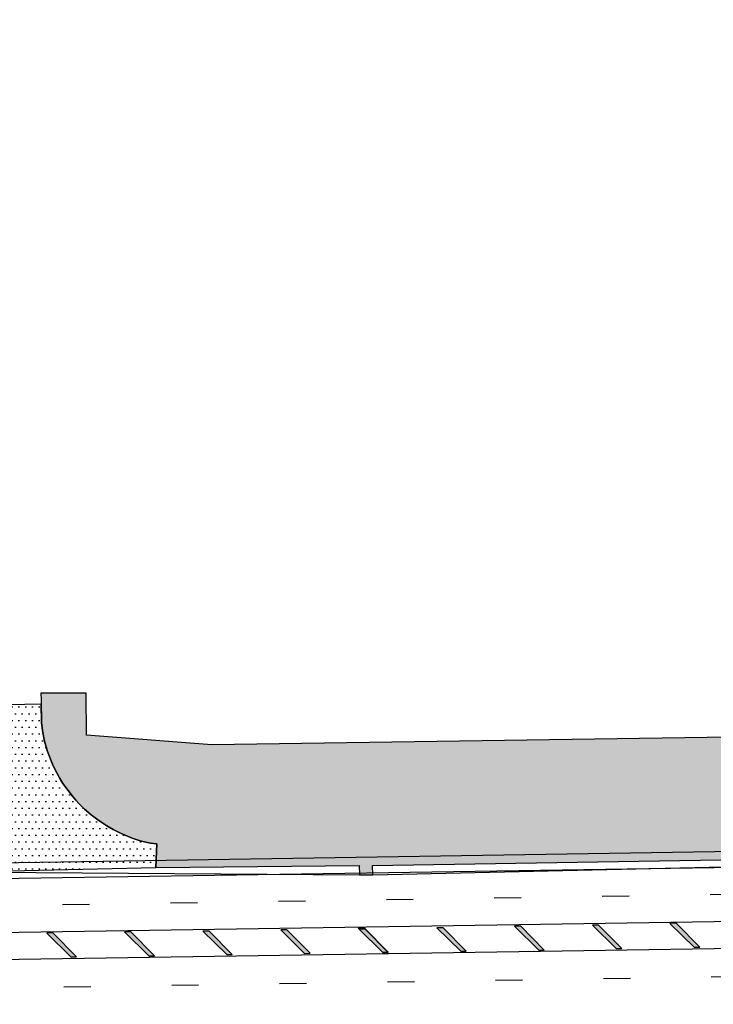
# Model space of a CAD drawing. Extents: x 2474761 to 2485264, y 499455 to 501118.
# Tile 14 of 30: x 2478977 to 2479234, y 500062 to 500427. Entities that reach past the tile are written whole.
import ezdxf

# ---------------------------------------------------------------- set-up
doc = ezdxf.new("R2010")
doc.units = 21
doc.header["$MEASUREMENT"] = 0
for name, pattern in [('dsolidcl', [0]), ('lane', [40, 10, -30]), ('motdrum40', [0])]:
    doc.linetypes.add(name, pattern=pattern)
for name, color, linetype in [('MT_P_Channelizing_Line', 7, 'Continuous'), ('MT_P_CL_Double_Solid', 2, 'dsolidcl'), ('MT_P_Lane_Line', 7, 'lane'), ('MT_P_Work_Area', 7, 'Continuous'), ('PM_P_Transverse_Line', 7, 'Continuous')]:
    doc.layers.add(name, color=color, linetype=linetype)
doc.layers.add('SC_Scratch1', color=7, linetype='Continuous', plot=False)
pattern_1 = [(0, (0, 0), (1.25, 2.5), [0, -2.5])]

msp = doc.modelspace()

# ---------------------------------------------------------------- hatches: boundary and pattern name
at = {"layer": 'MT_P_Work_Area'}
h = msp.add_hatch(dxfattribs=at)
h.set_pattern_fill('DOTS', color=256, scale=2, style=0)
h.set_pattern_definition(pattern_1)
h.paths.add_polyline_path([(2478984.37, 500177.62), (2478984.44, 500175.19), (2478984.55, 500166.67), (2478985.12, 500163.02), (2478985.78, 500159.88), (2478986.87, 500156.04), (2478988.66, 500151.36), (2478989.55, 500149.44), (2478991.23, 500146.32), (2478992.56, 500144.2), (2478993.28, 500143.13), (2478994.45, 500141.52), (2478996.08, 500139.46), (2478997.36, 500137.97), (2478998.62, 500136.61), (2479000.59, 500134.67), (2479002.97, 500132.62), (2479005.43, 500130.77), (2479006.92, 500129.75), (2479008.85, 500128.52), (2479011.22, 500127.15), (2479013.9, 500125.77), (2479016.49, 500124.6), (2479018.18, 500123.94), (2479021.22, 500122.95), (2479023.3, 500122.43), (2479024.95, 500122.11), (2479027.31, 500121.77), (2479026.93, 500113.1), (2479102.33, 500113.74), (2479102.44, 500110.28), (2479107.44, 500110.36), (2479107.33, 500113.81), (2479471.77, 500119.7), (2479471.72, 500115.98), (2479476.72, 500116.06), (2479476.77, 500119.83), (2479483.14, 500120.07), (2479512.35, 500126.69), (2479735.18, 500132.55), (2479738.59, 500136.7), (2479741.29, 500137.17), (2479743.65, 500137.87), (2479744.64, 500138.24), (2479746.51, 500139.12), (2479747.73, 500139.8), (2479749.28, 500140.83), (2479750.92, 500142.13), (2479752.66, 500143.82), (2479754.16, 500145.64), (2479755.48, 500147.62), (2479756.28, 500149.09), (2479756.95, 500150.59), (2479757.54, 500152.23), (2479758.07, 500154.15), (2479758.39, 500155.93), (2479758.55, 500157.4), (2479758.61, 500159.02), (2479758.57, 500160.37), (2479758.2, 500163.34), (2479756.97, 500167.5), (2479755.56, 500170.37), (2479753.36, 500173.51), (2479752.13, 500174.87), (2479751.52, 500175.46), (2479750.56, 500176.31), (2479749.47, 500177.17), (2479748.6, 500177.78), (2479740.9, 500182.92), (2479739.44, 500180.89), (2479735.94, 500163.01), (2479704.57, 500157.31), (2479521.93, 500167.53), (2479487.47, 500163.5), (2479456.61, 500164.57), (2479047.78, 500158.43), (2479001.3, 500162.03), (2479001.21, 500177.57), (2478984.9, 500177.63)])
h = msp.add_hatch(dxfattribs=at)
h.set_pattern_fill('DOTS', color=256, scale=2, style=0)
h.set_pattern_definition(pattern_1)
h.paths.add_polyline_path([(2478984.46, 500173.53), (2478954.39, 500172.99), (2478954.36, 500167.5), (2478954.08, 500163.38), (2478953.5, 500159.73), (2478953.28, 500158.68), (2478952.26, 500154.84), (2478951.27, 500151.93), (2478950.05, 500148.94), (2478948.29, 500145.39), (2478946.52, 500142.41), (2478944.31, 500139.3), (2478941.74, 500136.21), (2478940.21, 500134.55), (2478938.57, 500132.97), (2478936.55, 500131.18), (2478935.09, 500130), (2478933.7, 500128.96), (2478930.39, 500126.79), (2478927.39, 500125.09), (2478924.03, 500123.39), (2478921.55, 500122.33), (2478918.48, 500121.28), (2478914.81, 500120.35), (2478910.35, 500119.4), (2478910.43, 500111.25), (2478924.71, 500111.75), (2478946.13, 500105.25), (2478954.55, 500106.73), (2478962.05, 500111.63), (2479026.93, 500113.1), (2479027.31, 500121.77), (2479024.95, 500122.11), (2479023.3, 500122.43), (2479021.22, 500122.95), (2479018.18, 500123.94), (2479016.49, 500124.6), (2479013.9, 500125.77), (2479011.22, 500127.15), (2479008.85, 500128.52), (2479006.92, 500129.75), (2479005.43, 500130.77), (2479002.97, 500132.62), (2479000.59, 500134.67), (2478998.62, 500136.61), (2478997.36, 500137.97), (2478996.08, 500139.46), (2478994.45, 500141.52), (2478993.28, 500143.13), (2478992.56, 500144.2), (2478991.23, 500146.32), (2478989.55, 500149.44), (2478988.66, 500151.36), (2478986.87, 500156.04), (2478985.78, 500159.88), (2478985.12, 500163.02), (2478984.55, 500166.67)])

# ---------------------------------------------------------------- linework, layer by layer
at = {"color": 30, "linetype": 'motdrum40'}
msp.add_line((2479482.06, 500122.64), (2478580.56, 500108.73), dxfattribs=at)
at = {"layer": 'MT_P_Channelizing_Line'}
msp.add_line((2479482.19, 500116.76), (2478580.7, 500102.85), dxfattribs=at)
at = {"layer": 'MT_P_CL_Double_Solid'}
for p, q in [((2479462.51, 500096.49), (2478562.62, 500082.6)), ((2479462.66, 500086.49), (2478562.77, 500072.6))]:
    msp.add_line(p, q, dxfattribs=at)
at = {"layer": 'MT_P_Lane_Line'}
for p, q in [((2479482.36, 500106.79), (2478580.87, 500092.88)), ((2479482.8, 500076.3), (2478581.31, 500062.39))]:
    msp.add_line(p, q, dxfattribs=at)
at = {"layer": 'MT_P_Work_Area', "flags": 128}
for points in [[(2479456.61, 500164.57), (2479047.78, 500158.43), (2479001.3, 500162.03), (2479001.21, 500177.57), (2478984.9, 500177.63), (2478984.37, 500177.62), (2478984.44, 500175.19), (2478984.55, 500166.67), (2478985.12, 500163.02), (2478985.78, 500159.88), (2478986.87, 500156.04), (2478988.66, 500151.36), (2478989.55, 500149.44), (2478991.23, 500146.32), (2478992.56, 500144.2), (2478993.28, 500143.13), (2478994.45, 500141.52), (2478996.08, 500139.46), (2478997.36, 500137.97), (2478998.62, 500136.61), (2479000.59, 500134.67), (2479002.97, 500132.62), (2479005.43, 500130.77), (2479006.92, 500129.75), (2479008.85, 500128.52), (2479011.22, 500127.15), (2479013.9, 500125.77), (2479016.49, 500124.6), (2479018.18, 500123.94), (2479021.22, 500122.95), (2479023.3, 500122.43), (2479024.95, 500122.11), (2479027.31, 500121.77), (2479026.93, 500113.1), (2479102.33, 500113.74), (2479102.44, 500110.28), (2479107.44, 500110.36), (2479107.33, 500113.81), (2479471.77, 500119.7)], [(2478962.05, 500111.63), (2479026.93, 500113.1), (2479027.31, 500121.77), (2479024.95, 500122.11), (2479023.3, 500122.43), (2479021.22, 500122.95), (2479018.18, 500123.94), (2479016.49, 500124.6), (2479013.9, 500125.77), (2479011.22, 500127.15), (2479008.85, 500128.52), (2479006.92, 500129.75), (2479005.43, 500130.77), (2479002.97, 500132.62), (2479000.59, 500134.67), (2478998.62, 500136.61), (2478997.36, 500137.97), (2478996.08, 500139.46), (2478994.45, 500141.52), (2478993.28, 500143.13), (2478992.56, 500144.2), (2478991.23, 500146.32), (2478989.55, 500149.44), (2478988.66, 500151.36), (2478986.87, 500156.04), (2478985.78, 500159.88), (2478985.12, 500163.02), (2478984.55, 500166.67), (2478984.46, 500173.53), (2478954.39, 500172.99)]]:
    msp.add_lwpolyline(points, dxfattribs=at)
at = {"layer": 'PM_P_Transverse_Line', "color": 2, "ltscale": 0.05, "flags": 128}
for points in [[(2479219.82, 500092.38), (2479217.48, 500092.34), (2479226.49, 500083.49), (2479228.52, 500083.52)], [(2478988.86, 500088.82), (2478986.53, 500088.78), (2478995.54, 500079.93), (2478997.57, 500079.96)], [(2479017.73, 500089.26), (2479015.39, 500089.22), (2479024.4, 500080.37), (2479026.43, 500080.4)], [(2479046.69, 500089.49), (2479044.43, 500089.49), (2479053.27, 500080.82), (2479055.27, 500080.85)], [(2479075.56, 500089.94), (2479073.3, 500089.94), (2479082.13, 500081.26), (2479084.13, 500081.29)], [(2479104.32, 500090.6), (2479101.98, 500090.56), (2479111, 500081.71), (2479113.02, 500081.74)], [(2479104.57, 500090.24), (2479102.31, 500090.24), (2479111.14, 500081.56), (2479113.14, 500081.59)], [(2479133.43, 500090.68), (2479131.17, 500090.68), (2479140.01, 500082.01), (2479142.01, 500082.04)], [(2479162.19, 500091.34), (2479159.86, 500091.3), (2479168.87, 500082.45), (2479170.9, 500082.49)], [(2479191.06, 500091.72), (2479188.8, 500091.72), (2479197.63, 500083.05), (2479199.63, 500083.08)]]:
    msp.add_lwpolyline(points, close=True, dxfattribs=at)
at = {"layer": 'PM_P_Transverse_Line', "color": 2, "ltscale": 0.05}
for points in [[(2479219.82, 500092.38), (2479217.48, 500092.34), (2479228.52, 500083.52), (2479226.49, 500083.49)], [(2478988.86, 500088.82), (2478986.53, 500088.78), (2478997.57, 500079.96), (2478995.54, 500079.93)], [(2479017.73, 500089.26), (2479015.39, 500089.22), (2479026.43, 500080.4), (2479024.4, 500080.37)], [(2479046.69, 500089.49), (2479044.43, 500089.49), (2479055.27, 500080.85), (2479053.27, 500080.82)], [(2479075.56, 500089.94), (2479073.3, 500089.94), (2479084.13, 500081.29), (2479082.13, 500081.26)], [(2479104.32, 500090.6), (2479101.98, 500090.56), (2479113.02, 500081.74), (2479111, 500081.71)], [(2479104.57, 500090.24), (2479102.31, 500090.24), (2479113.14, 500081.59), (2479111.14, 500081.56)], [(2479133.43, 500090.68), (2479131.17, 500090.68), (2479142.01, 500082.04), (2479140.01, 500082.01)], [(2479162.19, 500091.34), (2479159.86, 500091.3), (2479170.9, 500082.49), (2479168.87, 500082.45)], [(2479191.06, 500091.72), (2479188.8, 500091.72), (2479199.63, 500083.08), (2479197.63, 500083.05)]]:
    msp.add_solid(points, dxfattribs=at)
at = {"layer": 'SC_Scratch1', "flags": 128}
msp.add_lwpolyline([(2477285, 500067.47), (2477605.05, 500072.23), (2477747.52, 500076.14), (2477728.32, 500188.5), (2477682.3, 500377.18), (2477618.03, 500691.32), (2478086.96, 500236.5), (2478517.96, 500179.09), (2478533.74, 500128.71), (2478567.39, 500106.05), (2478720.52, 500107.39), (2478840.39, 500108.32), (2478946.13, 500105.25), (2478954.55, 500106.73), (2478965.37, 500111.27), (2479102.44, 500110.28), (2479107.44, 500110.36), (2479405.29, 500117.12), (2479471.72, 500115.98), (2479476.72, 500116.06), (2480100.14, 500131.93)], dxfattribs=at)

doc.saveas('drawing.dxf')
